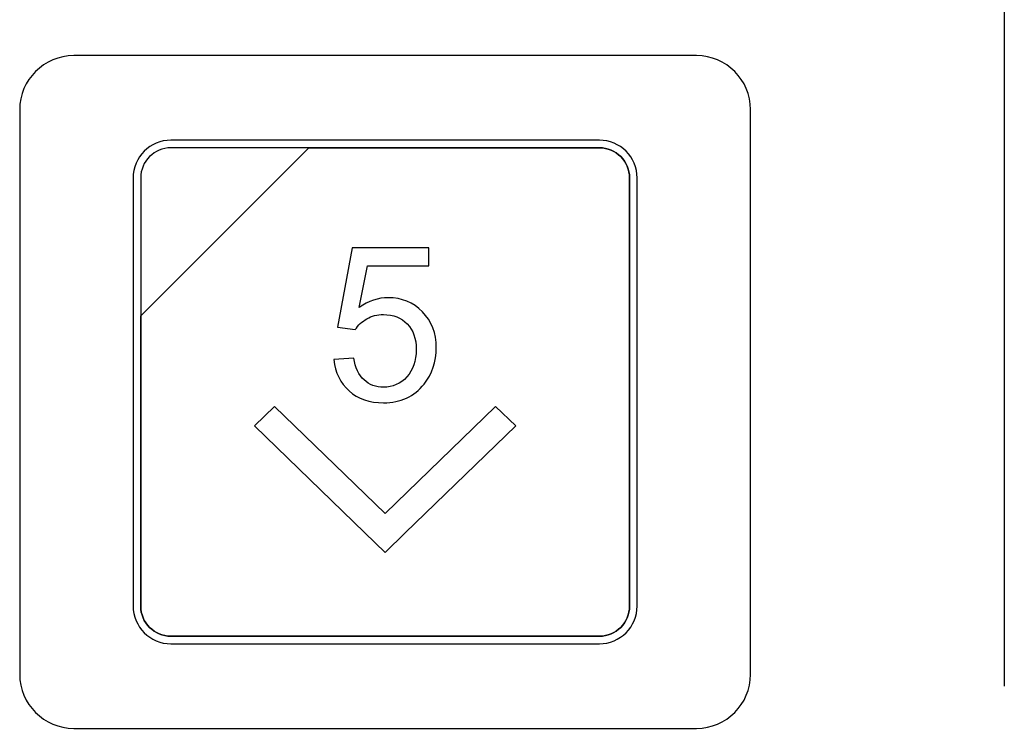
# Model space of a CAD drawing. Header units: millimetres. Extents: x 7146 to 9164, y -1568 to -663.
# Tile 31 of 187: x 7315 to 7342, y -1289 to -1269. Entities that reach past the tile are written whole.
import ezdxf

# ---------------------------------------------------------------- set-up
doc = ezdxf.new("R2010")
doc.units = ezdxf.units.MM
doc.header["$LTSCALE"] = 3

msp = doc.modelspace()

# ---------------------------------------------------------------- linework, layer by layer
at = {"linetype": 'Continuous', "lineweight": 30}
msp.add_open_spline([(7342.134, -1231.093), (7342.134, -1231.093), (7342.134, -1287.396), (7342.134, -1287.396)], degree=3, dxfattribs=at)
msp.add_open_spline([(7342.134, -1231.093), (7342.134, -1231.093), (7342.134, -1287.396), (7342.134, -1287.396)], degree=3, dxfattribs=at)
msp.add_open_spline([(7342.134, -1231.093), (7342.134, -1231.093), (7342.134, -1287.396), (7342.134, -1287.396)], degree=3, dxfattribs=at)
msp.add_open_spline([(7342.134, -1231.093), (7342.134, -1231.093), (7342.134, -1287.396), (7342.134, -1287.396)], degree=3, dxfattribs=at)
for points, knots in [([(7316.287, -1269.87), (7316.287, -1269.87), (7333.587, -1269.87), (7333.587, -1269.87), (7333.587, -1269.87), (7334.412, -1269.87), (7335.087, -1270.545), (7335.087, -1271.37), (7335.087, -1271.37), (7335.087, -1271.37), (7335.087, -1287.07), (7335.087, -1287.07), (7335.087, -1287.07), (7335.087, -1287.895), (7334.412, -1288.57), (7333.587, -1288.57), (7333.587, -1288.57), (7333.587, -1288.57), (7316.287, -1288.57), (7316.287, -1288.57), (7316.287, -1288.57), (7315.462, -1288.57), (7314.787, -1287.895), (7314.787, -1287.07), (7314.787, -1287.07), (7314.787, -1287.07), (7314.787, -1271.37), (7314.787, -1271.37), (7314.787, -1271.37), (7314.787, -1270.545), (7315.462, -1269.87), (7316.287, -1269.87)], [0, 0, 0, 0, 0.111111, 0.111111, 0.111111, 0.111111, 0.222222, 0.222222, 0.222222, 0.222222, 0.333333, 0.333333, 0.333333, 0.333333, 0.444444, 0.444444, 0.444444, 0.444444, 0.555556, 0.555556, 0.555556, 0.555556, 0.666667, 0.666667, 0.666667, 0.666667, 0.777778, 0.777778, 0.777778, 0.777778, 1, 1, 1, 1]), ([(7316.287, -1269.87), (7316.287, -1269.87), (7333.587, -1269.87), (7333.587, -1269.87), (7333.587, -1269.87), (7334.412, -1269.87), (7335.087, -1270.545), (7335.087, -1271.37), (7335.087, -1271.37), (7335.087, -1271.37), (7335.087, -1287.07), (7335.087, -1287.07), (7335.087, -1287.07), (7335.087, -1287.895), (7334.412, -1288.57), (7333.587, -1288.57), (7333.587, -1288.57), (7333.587, -1288.57), (7316.287, -1288.57), (7316.287, -1288.57), (7316.287, -1288.57), (7315.462, -1288.57), (7314.787, -1287.895), (7314.787, -1287.07), (7314.787, -1287.07), (7314.787, -1287.07), (7314.787, -1271.37), (7314.787, -1271.37), (7314.787, -1271.37), (7314.787, -1270.545), (7315.462, -1269.87), (7316.287, -1269.87)], [0, 0, 0, 0, 0.111111, 0.111111, 0.111111, 0.111111, 0.222222, 0.222222, 0.222222, 0.222222, 0.333333, 0.333333, 0.333333, 0.333333, 0.444444, 0.444444, 0.444444, 0.444444, 0.555556, 0.555556, 0.555556, 0.555556, 0.666667, 0.666667, 0.666667, 0.666667, 0.777778, 0.777778, 0.777778, 0.777778, 1, 1, 1, 1]), ([(7318.987, -1272.22), (7318.987, -1272.22), (7330.887, -1272.22), (7330.887, -1272.22), (7330.887, -1272.22), (7331.464, -1272.22), (7331.937, -1272.692), (7331.937, -1273.27), (7331.937, -1273.27), (7331.937, -1273.27), (7331.937, -1285.17), (7331.937, -1285.17), (7331.937, -1285.17), (7331.937, -1285.747), (7331.464, -1286.22), (7330.887, -1286.22), (7330.887, -1286.22), (7330.887, -1286.22), (7318.987, -1286.22), (7318.987, -1286.22), (7318.987, -1286.22), (7318.409, -1286.22), (7317.937, -1285.747), (7317.937, -1285.17), (7317.937, -1285.17), (7317.937, -1285.17), (7317.937, -1273.27), (7317.937, -1273.27), (7317.937, -1273.27), (7317.937, -1272.692), (7318.409, -1272.22), (7318.987, -1272.22)], [0, 0, 0, 0, 0.111111, 0.111111, 0.111111, 0.111111, 0.222222, 0.222222, 0.222222, 0.222222, 0.333333, 0.333333, 0.333333, 0.333333, 0.444444, 0.444444, 0.444444, 0.444444, 0.555556, 0.555556, 0.555556, 0.555556, 0.666667, 0.666667, 0.666667, 0.666667, 0.777778, 0.777778, 0.777778, 0.777778, 1, 1, 1, 1]), ([(7318.987, -1272.22), (7318.987, -1272.22), (7330.887, -1272.22), (7330.887, -1272.22), (7330.887, -1272.22), (7331.464, -1272.22), (7331.937, -1272.692), (7331.937, -1273.27), (7331.937, -1273.27), (7331.937, -1273.27), (7331.937, -1285.17), (7331.937, -1285.17), (7331.937, -1285.17), (7331.937, -1285.747), (7331.464, -1286.22), (7330.887, -1286.22), (7330.887, -1286.22), (7330.887, -1286.22), (7318.987, -1286.22), (7318.987, -1286.22), (7318.987, -1286.22), (7318.409, -1286.22), (7317.937, -1285.747), (7317.937, -1285.17), (7317.937, -1285.17), (7317.937, -1285.17), (7317.937, -1273.27), (7317.937, -1273.27), (7317.937, -1273.27), (7317.937, -1272.692), (7318.409, -1272.22), (7318.987, -1272.22)], [0, 0, 0, 0, 0.111111, 0.111111, 0.111111, 0.111111, 0.222222, 0.222222, 0.222222, 0.222222, 0.333333, 0.333333, 0.333333, 0.333333, 0.444444, 0.444444, 0.444444, 0.444444, 0.555556, 0.555556, 0.555556, 0.555556, 0.666667, 0.666667, 0.666667, 0.666667, 0.777778, 0.777778, 0.777778, 0.777778, 1, 1, 1, 1]), ([(7318.987, -1272.43), (7318.987, -1272.43), (7322.818, -1272.43), (7322.818, -1272.43), (7322.818, -1272.43), (7322.818, -1272.43), (7318.147, -1277.1), (7318.147, -1277.1), (7318.147, -1277.1), (7318.147, -1277.1), (7318.147, -1273.27), (7318.147, -1273.27), (7318.147, -1273.27), (7318.147, -1272.808), (7318.525, -1272.43), (7318.987, -1272.43)], [0, 0, 0, 0, 0.2, 0.2, 0.2, 0.2, 0.4, 0.4, 0.4, 0.4, 0.6, 0.6, 0.6, 0.6, 1, 1, 1, 1]), ([(7322.818, -1272.43), (7322.818, -1272.43), (7322.83, -1272.43), (7322.83, -1272.43), (7322.83, -1272.43), (7322.83, -1272.43), (7330.887, -1272.43), (7330.887, -1272.43), (7330.887, -1272.43), (7331.349, -1272.43), (7331.727, -1272.808), (7331.727, -1273.27), (7331.727, -1273.27), (7331.727, -1273.27), (7331.727, -1285.17), (7331.727, -1285.17), (7331.727, -1285.17), (7331.727, -1285.632), (7331.349, -1286.01), (7330.887, -1286.01), (7330.887, -1286.01), (7330.887, -1286.01), (7318.987, -1286.01), (7318.987, -1286.01), (7318.987, -1286.01), (7318.525, -1286.01), (7318.147, -1285.632), (7318.147, -1285.17), (7318.147, -1285.17), (7318.147, -1285.17), (7318.147, -1277.19), (7318.147, -1277.19), (7318.147, -1277.19), (7318.147, -1277.19), (7318.147, -1277.1), (7318.147, -1277.1), (7318.147, -1277.1), (7318.147, -1277.1), (7322.818, -1272.43), (7322.818, -1272.43)], [0, 0, 0, 0, 0.090909, 0.090909, 0.090909, 0.090909, 0.181818, 0.181818, 0.181818, 0.181818, 0.272727, 0.272727, 0.272727, 0.272727, 0.363636, 0.363636, 0.363636, 0.363636, 0.454545, 0.454545, 0.454545, 0.454545, 0.545455, 0.545455, 0.545455, 0.545455, 0.636364, 0.636364, 0.636364, 0.636364, 0.727273, 0.727273, 0.727273, 0.727273, 0.818182, 0.818182, 0.818182, 0.818182, 1, 1, 1, 1]), ([(7331.727, -1285.17), (7331.727, -1285.17), (7331.727, -1273.27), (7331.727, -1273.27), (7331.727, -1273.27), (7331.727, -1272.808), (7331.349, -1272.43), (7330.887, -1272.43), (7330.887, -1272.43), (7330.887, -1272.43), (7322.83, -1272.43), (7322.83, -1272.43), (7322.83, -1272.43), (7322.83, -1272.43), (7322.818, -1272.43), (7322.818, -1272.43), (7322.818, -1272.43), (7322.818, -1272.43), (7318.147, -1277.1), (7318.147, -1277.1), (7318.147, -1277.1), (7318.147, -1277.1), (7318.147, -1277.19), (7318.147, -1277.19), (7318.147, -1277.19), (7318.147, -1277.19), (7318.147, -1285.17), (7318.147, -1285.17), (7318.147, -1285.17), (7318.147, -1285.632), (7318.525, -1286.01), (7318.987, -1286.01), (7318.987, -1286.01), (7318.987, -1286.01), (7330.887, -1286.01), (7330.887, -1286.01), (7330.887, -1286.01), (7331.349, -1286.01), (7331.727, -1285.632), (7331.727, -1285.17)], [0, 0, 0, 0, 0.090909, 0.090909, 0.090909, 0.090909, 0.181818, 0.181818, 0.181818, 0.181818, 0.272727, 0.272727, 0.272727, 0.272727, 0.363636, 0.363636, 0.363636, 0.363636, 0.454545, 0.454545, 0.454545, 0.454545, 0.545455, 0.545455, 0.545455, 0.545455, 0.636364, 0.636364, 0.636364, 0.636364, 0.727273, 0.727273, 0.727273, 0.727273, 0.818182, 0.818182, 0.818182, 0.818182, 1, 1, 1, 1]), ([(7318.987, -1272.43), (7318.987, -1272.43), (7322.818, -1272.43), (7322.818, -1272.43), (7322.818, -1272.43), (7322.818, -1272.43), (7318.147, -1277.1), (7318.147, -1277.1), (7318.147, -1277.1), (7318.147, -1277.1), (7318.147, -1273.27), (7318.147, -1273.27), (7318.147, -1273.27), (7318.147, -1272.808), (7318.525, -1272.43), (7318.987, -1272.43)], [0, 0, 0, 0, 0.2, 0.2, 0.2, 0.2, 0.4, 0.4, 0.4, 0.4, 0.6, 0.6, 0.6, 0.6, 1, 1, 1, 1]), ([(7322.818, -1272.43), (7322.818, -1272.43), (7322.83, -1272.43), (7322.83, -1272.43), (7322.83, -1272.43), (7322.83, -1272.43), (7330.887, -1272.43), (7330.887, -1272.43), (7330.887, -1272.43), (7331.349, -1272.43), (7331.727, -1272.808), (7331.727, -1273.27), (7331.727, -1273.27), (7331.727, -1273.27), (7331.727, -1285.17), (7331.727, -1285.17), (7331.727, -1285.17), (7331.727, -1285.632), (7331.349, -1286.01), (7330.887, -1286.01), (7330.887, -1286.01), (7330.887, -1286.01), (7318.987, -1286.01), (7318.987, -1286.01), (7318.987, -1286.01), (7318.525, -1286.01), (7318.147, -1285.632), (7318.147, -1285.17), (7318.147, -1285.17), (7318.147, -1285.17), (7318.147, -1277.19), (7318.147, -1277.19), (7318.147, -1277.19), (7318.147, -1277.19), (7318.147, -1277.1), (7318.147, -1277.1), (7318.147, -1277.1), (7318.147, -1277.1), (7322.818, -1272.43), (7322.818, -1272.43)], [0, 0, 0, 0, 0.090909, 0.090909, 0.090909, 0.090909, 0.181818, 0.181818, 0.181818, 0.181818, 0.272727, 0.272727, 0.272727, 0.272727, 0.363636, 0.363636, 0.363636, 0.363636, 0.454545, 0.454545, 0.454545, 0.454545, 0.545455, 0.545455, 0.545455, 0.545455, 0.636364, 0.636364, 0.636364, 0.636364, 0.727273, 0.727273, 0.727273, 0.727273, 0.818182, 0.818182, 0.818182, 0.818182, 1, 1, 1, 1]), ([(7331.727, -1285.17), (7331.727, -1285.17), (7331.727, -1273.27), (7331.727, -1273.27), (7331.727, -1273.27), (7331.727, -1272.808), (7331.349, -1272.43), (7330.887, -1272.43), (7330.887, -1272.43), (7330.887, -1272.43), (7322.83, -1272.43), (7322.83, -1272.43), (7322.83, -1272.43), (7322.83, -1272.43), (7322.818, -1272.43), (7322.818, -1272.43), (7322.818, -1272.43), (7322.818, -1272.43), (7318.147, -1277.1), (7318.147, -1277.1), (7318.147, -1277.1), (7318.147, -1277.1), (7318.147, -1277.19), (7318.147, -1277.19), (7318.147, -1277.19), (7318.147, -1277.19), (7318.147, -1285.17), (7318.147, -1285.17), (7318.147, -1285.17), (7318.147, -1285.632), (7318.525, -1286.01), (7318.987, -1286.01), (7318.987, -1286.01), (7318.987, -1286.01), (7330.887, -1286.01), (7330.887, -1286.01), (7330.887, -1286.01), (7331.349, -1286.01), (7331.727, -1285.632), (7331.727, -1285.17)], [0, 0, 0, 0, 0.090909, 0.090909, 0.090909, 0.090909, 0.181818, 0.181818, 0.181818, 0.181818, 0.272727, 0.272727, 0.272727, 0.272727, 0.363636, 0.363636, 0.363636, 0.363636, 0.454545, 0.454545, 0.454545, 0.454545, 0.545455, 0.545455, 0.545455, 0.545455, 0.636364, 0.636364, 0.636364, 0.636364, 0.727273, 0.727273, 0.727273, 0.727273, 0.818182, 0.818182, 0.818182, 0.818182, 1, 1, 1, 1]), ([(7323.516, -1278.32), (7323.516, -1278.32), (7324.067, -1278.278), (7324.067, -1278.278), (7324.067, -1278.278), (7324.108, -1278.547), (7324.203, -1278.749), (7324.351, -1278.885), (7324.351, -1278.885), (7324.499, -1279.02), (7324.68, -1279.088), (7324.893, -1279.088), (7324.893, -1279.088), (7325.15, -1279.088), (7325.365, -1278.992), (7325.54, -1278.801), (7325.54, -1278.801), (7325.714, -1278.609), (7325.801, -1278.355), (7325.801, -1278.039), (7325.801, -1278.039), (7325.801, -1277.738), (7325.718, -1277.501), (7325.551, -1277.328), (7325.551, -1277.328), (7325.384, -1277.154), (7325.163, -1277.067), (7324.888, -1277.067), (7324.888, -1277.067), (7324.717, -1277.067), (7324.564, -1277.106), (7324.428, -1277.184), (7324.428, -1277.184), (7324.293, -1277.262), (7324.187, -1277.363), (7324.109, -1277.486), (7324.109, -1277.486), (7324.109, -1277.486), (7323.612, -1277.414), (7323.612, -1277.414), (7323.612, -1277.414), (7323.612, -1277.414), (7324.025, -1275.208), (7324.025, -1275.208), (7324.025, -1275.208), (7324.025, -1275.208), (7326.154, -1275.208), (7326.154, -1275.208), (7326.154, -1275.208), (7326.154, -1275.208), (7326.154, -1275.711), (7326.154, -1275.711), (7326.154, -1275.711), (7326.154, -1275.711), (7324.446, -1275.711), (7324.446, -1275.711), (7324.446, -1275.711), (7324.446, -1275.711), (7324.217, -1276.87), (7324.217, -1276.87), (7324.217, -1276.87), (7324.474, -1276.689), (7324.744, -1276.599), (7325.026, -1276.599), (7325.026, -1276.599), (7325.4, -1276.599), (7325.716, -1276.729), (7325.972, -1276.989), (7325.972, -1276.989), (7326.229, -1277.249), (7326.358, -1277.582), (7326.358, -1277.99), (7326.358, -1277.99), (7326.358, -1278.379), (7326.245, -1278.715), (7326.019, -1278.998), (7326.019, -1278.998), (7325.745, -1279.346), (7325.369, -1279.52), (7324.893, -1279.52), (7324.893, -1279.52), (7324.503, -1279.52), (7324.185, -1279.41), (7323.938, -1279.191), (7323.938, -1279.191), (7323.692, -1278.972), (7323.551, -1278.682), (7323.516, -1278.32)], [0, 0, 0, 0, 0.043478, 0.043478, 0.043478, 0.043478, 0.086957, 0.086957, 0.086957, 0.086957, 0.130435, 0.130435, 0.130435, 0.130435, 0.173913, 0.173913, 0.173913, 0.173913, 0.217391, 0.217391, 0.217391, 0.217391, 0.26087, 0.26087, 0.26087, 0.26087, 0.304348, 0.304348, 0.304348, 0.304348, 0.347826, 0.347826, 0.347826, 0.347826, 0.391304, 0.391304, 0.391304, 0.391304, 0.434783, 0.434783, 0.434783, 0.434783, 0.478261, 0.478261, 0.478261, 0.478261, 0.521739, 0.521739, 0.521739, 0.521739, 0.565217, 0.565217, 0.565217, 0.565217, 0.608696, 0.608696, 0.608696, 0.608696, 0.652174, 0.652174, 0.652174, 0.652174, 0.695652, 0.695652, 0.695652, 0.695652, 0.73913, 0.73913, 0.73913, 0.73913, 0.782609, 0.782609, 0.782609, 0.782609, 0.826087, 0.826087, 0.826087, 0.826087, 0.869565, 0.869565, 0.869565, 0.869565, 0.913043, 0.913043, 0.913043, 0.913043, 1, 1, 1, 1]), ([(7321.867, -1279.619), (7321.867, -1279.619), (7324.937, -1282.594), (7324.937, -1282.594), (7324.937, -1282.594), (7324.937, -1282.594), (7328.007, -1279.619), (7328.007, -1279.619), (7328.007, -1279.619), (7328.007, -1279.619), (7328.567, -1280.162), (7328.567, -1280.162), (7328.567, -1280.162), (7328.567, -1280.162), (7325.497, -1283.136), (7325.497, -1283.136), (7325.497, -1283.136), (7325.497, -1283.136), (7325.497, -1283.137), (7325.497, -1283.137), (7325.497, -1283.137), (7325.497, -1283.137), (7324.937, -1283.679), (7324.937, -1283.679), (7324.937, -1283.679), (7324.937, -1283.679), (7324.937, -1283.679), (7324.937, -1283.679), (7324.937, -1283.679), (7324.937, -1283.679), (7324.936, -1283.679), (7324.936, -1283.679), (7324.936, -1283.679), (7324.936, -1283.679), (7324.377, -1283.137), (7324.377, -1283.137), (7324.377, -1283.137), (7324.377, -1283.137), (7324.377, -1283.136), (7324.377, -1283.136), (7324.377, -1283.136), (7324.377, -1283.136), (7321.307, -1280.162), (7321.307, -1280.162), (7321.307, -1280.162), (7321.307, -1280.162), (7321.867, -1279.619), (7321.867, -1279.619)], [0, 0, 0, 0, 0.076923, 0.076923, 0.076923, 0.076923, 0.153846, 0.153846, 0.153846, 0.153846, 0.230769, 0.230769, 0.230769, 0.230769, 0.307692, 0.307692, 0.307692, 0.307692, 0.384615, 0.384615, 0.384615, 0.384615, 0.461538, 0.461538, 0.461538, 0.461538, 0.538462, 0.538462, 0.538462, 0.538462, 0.615385, 0.615385, 0.615385, 0.615385, 0.692308, 0.692308, 0.692308, 0.692308, 0.769231, 0.769231, 0.769231, 0.769231, 0.846154, 0.846154, 0.846154, 0.846154, 1, 1, 1, 1])]:
    msp.add_open_spline(points, degree=3, knots=knots, dxfattribs=at)

doc.saveas('drawing.dxf')
